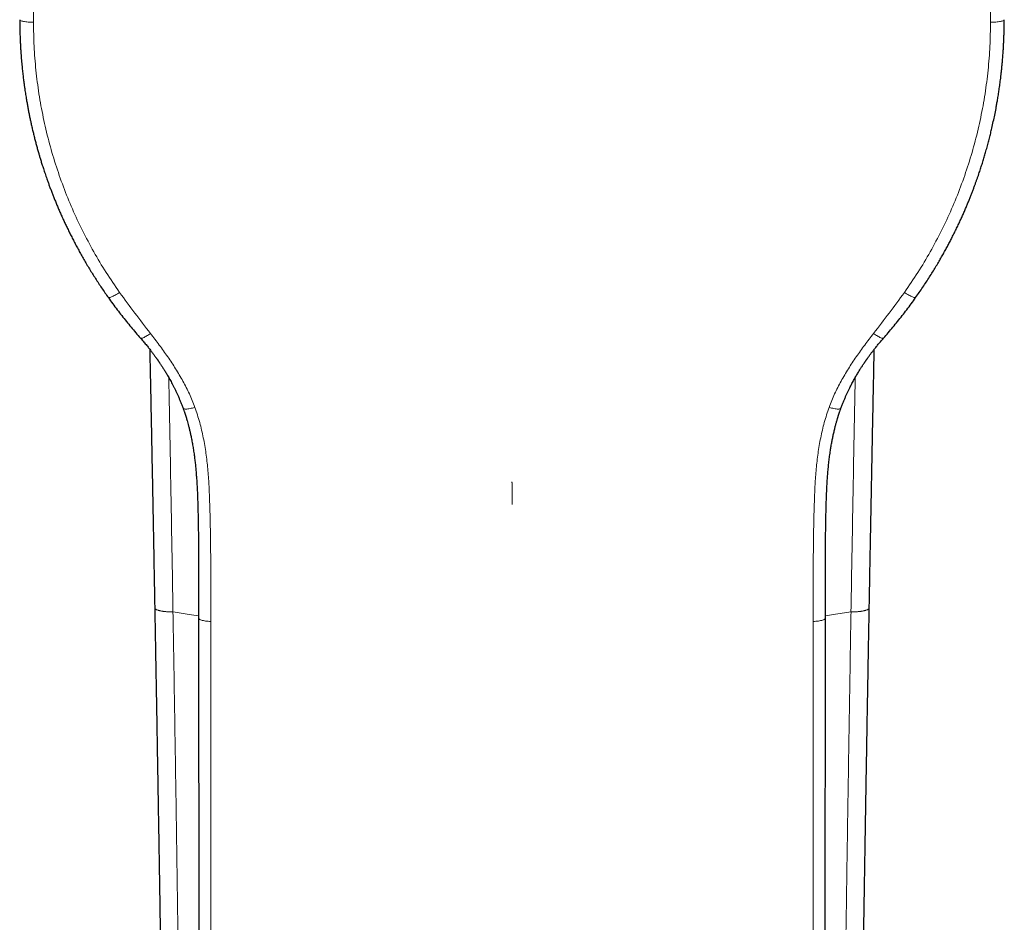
# Model space of a CAD drawing. Header units: millimetres. Extents: x 8 to 541, y 12 to 452.
# Tile 6 of 25: x 260 to 309, y 133 to 178. Entities that reach past the tile are written whole.
import ezdxf

# ---------------------------------------------------------------- set-up
doc = ezdxf.new("R2010")
doc.units = ezdxf.units.MM

msp = doc.modelspace()

# ---------------------------------------------------------------- linework, layer by layer
at = {"color": 7, "linetype": 'Continuous', "lineweight": 30}
for p, q in [((259.506, 178.392), (259.5, 178.403)), ((309.494, 178.392), (309.5, 178.403))]:
    msp.add_line(p, q, dxfattribs=at)
at = {"color": 252, "linetype": 'Continuous', "lineweight": 0}
for points, knots in [([(260.2, 178.272), (260.207, 178.723), (260.222, 179.623), (260.341, 180.966), (260.531, 182.296), (260.797, 183.611), (261.138, 184.91), (261.553, 186.19), (262.041, 187.448), (262.6, 188.678), (263.228, 189.873), (263.922, 191.03), (264.68, 192.146), (265.5, 193.218), (266.38, 194.244), (267.318, 195.22), (268.308, 196.143), (269.347, 197.008), (270.433, 197.814), (271.566, 198.561), (272.743, 199.247), (273.958, 199.867), (275.204, 200.419), (276.474, 200.898), (277.769, 201.307), (279.087, 201.643), (280.425, 201.907), (281.778, 202.095), (283.138, 202.213), (284.047, 202.228), (284.5, 202.235)], [0, 0, 0, 0, 0.035937, 0.071692, 0.107333, 0.142925, 0.178534, 0.214226, 0.250064, 0.285938, 0.321715, 0.357428, 0.393108, 0.428786, 0.464495, 0.500265, 0.53597, 0.571541, 0.60709, 0.642744, 0.67859, 0.714476, 0.750225, 0.785801, 0.821361, 0.856991, 0.892762, 0.928587, 0.964364, 1, 1, 1, 1]), ([(308.8, 178.272), (308.793, 178.723), (308.778, 179.623), (308.659, 180.966), (308.469, 182.296), (308.203, 183.611), (307.862, 184.91), (307.447, 186.19), (306.959, 187.448), (306.4, 188.678), (305.772, 189.873), (305.078, 191.03), (304.32, 192.146), (303.5, 193.218), (302.62, 194.244), (301.682, 195.22), (300.692, 196.143), (299.653, 197.008), (298.567, 197.814), (297.434, 198.561), (296.257, 199.247), (295.042, 199.867), (293.796, 200.419), (292.526, 200.898), (291.231, 201.307), (289.913, 201.643), (288.575, 201.907), (287.222, 202.095), (285.862, 202.213), (284.953, 202.228), (284.5, 202.235)], [0, 0, 0, 0, 0.035937, 0.071692, 0.107333, 0.142925, 0.178534, 0.214226, 0.250064, 0.285938, 0.321715, 0.357428, 0.393108, 0.428786, 0.464495, 0.500265, 0.53597, 0.571541, 0.60709, 0.642744, 0.67859, 0.714476, 0.750225, 0.785801, 0.821361, 0.856991, 0.892762, 0.928587, 0.964364, 1, 1, 1, 1]), ([(260.2, 178.272), (260.155, 178.273), (260.063, 178.276), (259.931, 178.285), (259.806, 178.298), (259.696, 178.315), (259.608, 178.335), (259.545, 178.357), (259.511, 178.376), (259.507, 178.388), (259.506, 178.392)], [0, 0, 0, 0, 0.124975, 0.256235, 0.392082, 0.53039, 0.668782, 0.804866, 0.93647, 1, 1, 1, 1]), ([(264.57, 164.558), (264.339, 164.895), (263.877, 165.567), (263.253, 166.615), (262.681, 167.688), (262.167, 168.789), (261.709, 169.918), (261.309, 171.071), (260.967, 172.245), (260.688, 173.435), (260.469, 174.635), (260.315, 175.844), (260.218, 177.056), (260.206, 177.867), (260.2, 178.272)], [0, 0, 0, 0, 0.08363, 0.166844, 0.249845, 0.332833, 0.416012, 0.499581, 0.583323, 0.666902, 0.750342, 0.833661, 0.916875, 1, 1, 1, 1]), ([(304.43, 164.558), (304.661, 164.895), (305.123, 165.567), (305.747, 166.615), (306.319, 167.688), (306.833, 168.789), (307.291, 169.918), (307.691, 171.071), (308.033, 172.245), (308.312, 173.435), (308.531, 174.635), (308.685, 175.844), (308.782, 177.056), (308.794, 177.867), (308.8, 178.272)], [0, 0, 0, 0, 0.08363, 0.166844, 0.249845, 0.332833, 0.416012, 0.499581, 0.583323, 0.666902, 0.750342, 0.833661, 0.916875, 1, 1, 1, 1]), ([(308.8, 178.272), (308.845, 178.273), (308.937, 178.276), (309.069, 178.285), (309.194, 178.298), (309.304, 178.315), (309.392, 178.335), (309.455, 178.357), (309.489, 178.376), (309.493, 178.388), (309.494, 178.392)], [0, 0, 0, 0, 0.124975, 0.256235, 0.392082, 0.53039, 0.668782, 0.804866, 0.93647, 1, 1, 1, 1]), ([(264.57, 164.558), (264.533, 164.534), (264.456, 164.485), (264.347, 164.421), (264.245, 164.365), (264.156, 164.323), (264.084, 164.296), (264.034, 164.285), (264.008, 164.286), (264.004, 164.294), (264.004, 164.295)], [0, 0, 0, 0, 0.129547, 0.265325, 0.405728, 0.548736, 0.692064, 0.833365, 0.970459, 1, 1, 1, 1]), ([(266.143, 162.474), (265.877, 162.817), (265.343, 163.504), (264.828, 164.206), (264.57, 164.558)], [0, 0, 0, 0, 0.499349, 1, 1, 1, 1]), ([(302.857, 162.474), (303.123, 162.817), (303.657, 163.504), (304.172, 164.206), (304.43, 164.558)], [0, 0, 0, 0, 0.499349, 1, 1, 1, 1]), ([(304.43, 164.558), (304.467, 164.534), (304.544, 164.485), (304.653, 164.421), (304.755, 164.365), (304.844, 164.323), (304.916, 164.296), (304.966, 164.285), (304.992, 164.286), (304.996, 164.294), (304.996, 164.295)], [0, 0, 0, 0, 0.129547, 0.265325, 0.405728, 0.548736, 0.692064, 0.833365, 0.970459, 1, 1, 1, 1]), ([(266.143, 162.474), (266.11, 162.451), (266.041, 162.404), (265.943, 162.344), (265.852, 162.292), (265.772, 162.254), (265.708, 162.23), (265.663, 162.223), (265.64, 162.225), (265.637, 162.233), (265.637, 162.234)], [0, 0, 0, 0, 0.125886, 0.258814, 0.398048, 0.542223, 0.689298, 0.836704, 0.98166, 1, 1, 1, 1]), ([(268.396, 158.723), (268.306, 158.951), (268.128, 159.405), (267.793, 160.055), (267.423, 160.683), (267.018, 161.292), (266.59, 161.888), (266.292, 162.278), (266.143, 162.474)], [0, 0, 0, 0, 0.168245, 0.334702, 0.500511, 0.666423, 0.83286, 1, 1, 1, 1]), ([(300.604, 158.723), (300.694, 158.951), (300.872, 159.405), (301.207, 160.055), (301.577, 160.683), (301.982, 161.292), (302.41, 161.888), (302.708, 162.278), (302.857, 162.474)], [0, 0, 0, 0, 0.168245, 0.334702, 0.500511, 0.666423, 0.83286, 1, 1, 1, 1]), ([(302.857, 162.474), (302.89, 162.451), (302.959, 162.404), (303.057, 162.344), (303.148, 162.292), (303.228, 162.254), (303.292, 162.23), (303.337, 162.223), (303.36, 162.225), (303.363, 162.233), (303.363, 162.234)], [0, 0, 0, 0, 0.125886, 0.258814, 0.398048, 0.542223, 0.689298, 0.836704, 0.98166, 1, 1, 1, 1]), ([(267.072, 160.234), (267.075, 160.085), (267.092, 159.172), (267.124, 157.495), (267.166, 155.203), (267.207, 152.912), (267.247, 150.622), (267.273, 149.097), (267.285, 148.335)], [0, 0, 0, 0, 0.037252, 0.229783, 0.422334, 0.614884, 0.807442, 1, 1, 1, 1]), ([(301.714, 148.335), (301.727, 149.097), (301.753, 150.622), (301.793, 152.911), (301.834, 155.202), (301.876, 157.494), (301.907, 159.172), (301.925, 160.085), (301.928, 160.234)], [0, 0, 0, 0, 0.1925209, 0.3850419, 0.5775704, 0.7700989, 0.962648, 1, 1, 1, 1]), ([(268.396, 158.723), (268.354, 158.711), (268.268, 158.687), (268.146, 158.66), (268.033, 158.642), (267.936, 158.634), (267.862, 158.639), (267.814, 158.654), (267.791, 158.678), (267.795, 158.701), (267.798, 158.713)], [0, 0, 0, 0, 0.118455, 0.242954, 0.37168, 0.502413, 0.632755, 0.760392, 0.883321, 1, 1, 1, 1]), ([(269.2, 147.852), (269.201, 148.535), (269.204, 149.903), (269.198, 151.952), (269.166, 153.584), (269.113, 154.798), (269.055, 155.597), (268.966, 156.391), (268.833, 157.178), (268.653, 157.96), (268.482, 158.468), (268.396, 158.723)], [0, 0, 0, 0, 0.186824, 0.373632, 0.560589, 0.634011, 0.707282, 0.780372, 0.853356, 0.926442, 1, 1, 1, 1]), ([(299.8, 147.852), (299.799, 148.535), (299.796, 149.903), (299.802, 151.952), (299.834, 153.584), (299.887, 154.798), (299.945, 155.597), (300.034, 156.391), (300.167, 157.178), (300.347, 157.96), (300.518, 158.468), (300.604, 158.723)], [0, 0, 0, 0, 0.1868242, 0.3736319, 0.5605886, 0.6340113, 0.7072817, 0.7803719, 0.8533561, 0.9264421, 1, 1, 1, 1]), ([(300.604, 158.723), (300.646, 158.711), (300.732, 158.687), (300.854, 158.66), (300.967, 158.642), (301.064, 158.634), (301.138, 158.639), (301.186, 158.654), (301.209, 158.678), (301.205, 158.701), (301.202, 158.713)], [0, 0, 0, 0, 0.118455, 0.242954, 0.37168, 0.502413, 0.632755, 0.760392, 0.883321, 1, 1, 1, 1]), ([(284.5, 154.939), (284.5, 154.924), (284.5, 154.892), (284.5, 154.791), (284.5, 154.661), (284.5, 154.505), (284.5, 154.332), (284.5, 154.15), (284.5, 153.965), (284.5, 153.844), (284.5, 153.785)], [0, 0, 0, 0, 0.116931, 0.239875, 0.368345, 0.499979, 0.631618, 0.7601, 0.883061, 1, 1, 1, 1]), ([(266.358, 148.545), (266.358, 148.541), (266.358, 148.531), (266.366, 148.515), (266.379, 148.498), (266.398, 148.482), (266.422, 148.466), (266.452, 148.451), (266.487, 148.436), (266.527, 148.422), (266.571, 148.409), (266.62, 148.396), (266.673, 148.385), (266.731, 148.375), (266.791, 148.366), (266.855, 148.357), (266.922, 148.351), (266.991, 148.345), (267.063, 148.34), (267.136, 148.337), (267.21, 148.335), (267.26, 148.335), (267.285, 148.335)], [0, 0, 0, 0, 0.039506, 0.090058, 0.14061, 0.191163, 0.241715, 0.292267, 0.34282, 0.393372, 0.443924, 0.494477, 0.545029, 0.595581, 0.646134, 0.696686, 0.747238, 0.797791, 0.848343, 0.898895, 0.949448, 1, 1, 1, 1]), ([(301.715, 148.335), (301.74, 148.335), (301.79, 148.335), (301.864, 148.337), (301.937, 148.34), (302.009, 148.345), (302.078, 148.351), (302.145, 148.357), (302.209, 148.366), (302.269, 148.375), (302.327, 148.385), (302.38, 148.396), (302.429, 148.409), (302.473, 148.422), (302.513, 148.436), (302.548, 148.451), (302.578, 148.466), (302.602, 148.482), (302.621, 148.498), (302.634, 148.515), (302.642, 148.531), (302.642, 148.541), (302.642, 148.545)], [0, 0, 0, 0, 0.050556, 0.101113, 0.151669, 0.202225, 0.252782, 0.303338, 0.353894, 0.404451, 0.455007, 0.505563, 0.556119, 0.606676, 0.657232, 0.707788, 0.758345, 0.808901, 0.859457, 0.910014, 0.96057, 1, 1, 1, 1]), ([(267.285, 148.335), (267.285, 148.335), (267.296, 147.696), (267.317, 146.42), (267.348, 144.506), (267.379, 142.595), (267.408, 140.686), (267.438, 138.778), (267.466, 136.873), (267.494, 134.969), (267.521, 133.067), (267.548, 131.167), (267.574, 129.271), (267.599, 127.379), (267.624, 125.49), (267.649, 123.603), (267.673, 121.719), (267.697, 119.837), (267.72, 117.957), (267.743, 116.079), (267.766, 114.204), (267.789, 112.331), (267.81, 110.554), (267.83, 108.871), (267.848, 107.284), (267.867, 105.698), (267.885, 104.115), (267.904, 102.533), (267.922, 100.953), (267.941, 99.376), (267.959, 97.8), (267.978, 96.225), (267.997, 94.652), (268.016, 93.081), (268.029, 92.036), (268.035, 91.513)], [0, 0, 0, 0, 0.000001, 0.033128, 0.066255, 0.099383, 0.132511, 0.165638, 0.19878, 0.231922, 0.265064, 0.298207, 0.331348, 0.364417, 0.397486, 0.430555, 0.463624, 0.496693, 0.529776, 0.56286, 0.595944, 0.629028, 0.662112, 0.690261, 0.718411, 0.74656, 0.77471, 0.802863, 0.831016, 0.859162, 0.887308, 0.915481, 0.943654, 0.971827, 1, 1, 1, 1]), ([(268.585, 148.14), (268.427, 148.162), (267.994, 148.225), (267.561, 148.292), (267.285, 148.335)], [0, 0, 0, 0, 0.363655, 1, 1, 1, 1]), ([(269.2, 147.852), (269.156, 147.855), (269.066, 147.86), (268.939, 147.875), (268.822, 147.895), (268.723, 147.919), (268.648, 147.947), (268.602, 147.978), (268.583, 148.001), (268.587, 148.013), (268.587, 148.016)], [0, 0, 0, 0, 0.129728, 0.266186, 0.407361, 0.550784, 0.693781, 0.833773, 0.968529, 1, 1, 1, 1]), ([(299.8, 147.852), (299.844, 147.855), (299.934, 147.86), (300.061, 147.875), (300.178, 147.895), (300.277, 147.919), (300.352, 147.947), (300.398, 147.978), (300.417, 148.001), (300.413, 148.013), (300.413, 148.016)], [0, 0, 0, 0, 0.129728, 0.266186, 0.407361, 0.550784, 0.693781, 0.833773, 0.968529, 1, 1, 1, 1]), ([(301.714, 148.335), (301.417, 148.289), (300.984, 148.221), (300.551, 148.159), (300.415, 148.14)], [0, 0, 0, 0, 0.68715, 1, 1, 1, 1]), ([(300.961, 91.514), (300.968, 92.128), (300.981, 93.358), (301.002, 95.207), (301.022, 97.058), (301.042, 98.911), (301.063, 100.768), (301.084, 102.628), (301.105, 104.49), (301.127, 106.356), (301.149, 108.223), (301.171, 110.092), (301.193, 111.963), (301.216, 113.834), (301.24, 115.708), (301.263, 117.585), (301.287, 119.464), (301.312, 121.346), (301.337, 123.23), (301.362, 125.117), (301.388, 127.006), (301.413, 128.803), (301.437, 130.508), (301.461, 132.12), (301.484, 133.735), (301.508, 135.35), (301.533, 136.968), (301.558, 138.586), (301.583, 140.207), (301.608, 141.829), (301.634, 143.453), (301.661, 145.078), (301.687, 146.706), (301.705, 147.792), (301.715, 148.335), (301.715, 148.335)], [0, 0, 0, 0, 0.033126, 0.066252, 0.099378, 0.132504, 0.16563, 0.19877, 0.231911, 0.265051, 0.298192, 0.331332, 0.364402, 0.397472, 0.430542, 0.463613, 0.496682, 0.529767, 0.562852, 0.595937, 0.629021, 0.662106, 0.690256, 0.718406, 0.746556, 0.774706, 0.802859, 0.831013, 0.859159, 0.887305, 0.915479, 0.943652, 0.971826, 0.999999, 1, 1, 1, 1]), ([(269.2, 117.728), (269.2, 119.388), (269.2, 122.71), (269.2, 127.71), (269.2, 132.723), (269.2, 137.751), (269.2, 142.794), (269.2, 146.166), (269.2, 147.852)], [0, 0, 0, 0, 0.1667, 0.33336, 0.499999, 0.666638, 0.833298, 1, 1, 1, 1]), ([(299.8, 117.728), (299.8, 119.388), (299.8, 122.71), (299.8, 127.71), (299.8, 132.723), (299.8, 137.751), (299.8, 142.794), (299.8, 146.166), (299.8, 147.852)], [0, 0, 0, 0, 0.1667, 0.33336, 0.499999, 0.666638, 0.833298, 1, 1, 1, 1])]:
    msp.add_open_spline(points, degree=3, knots=knots, dxfattribs=at)
at = {"color": 7, "linetype": 'Continuous', "lineweight": 30}
for points, knots in [([(259.503, 178.392), (259.503, 178.316), (259.503, 178.166), (259.507, 177.946), (259.512, 177.732), (259.518, 177.524), (259.526, 177.324), (259.535, 177.132), (259.546, 176.947), (259.557, 176.769), (259.569, 176.596), (259.582, 176.428), (259.596, 176.266), (259.61, 176.11), (259.625, 175.961), (259.64, 175.819), (259.655, 175.683), (259.669, 175.554), (259.684, 175.431), (259.699, 175.315), (259.713, 175.206), (259.727, 175.103), (259.74, 175.004), (259.754, 174.906), (259.777, 174.753), (259.809, 174.543), (259.85, 174.299), (259.889, 174.076), (259.926, 173.875), (259.965, 173.675), (260.005, 173.475), (260.047, 173.276), (260.092, 173.07), (260.141, 172.857), (260.193, 172.64), (260.245, 172.43), (260.298, 172.222), (260.353, 172.017), (260.409, 171.814), (260.454, 171.656), (260.489, 171.537), (260.513, 171.454), (260.54, 171.365), (260.568, 171.271), (260.599, 171.171), (260.632, 171.066), (260.668, 170.955), (260.705, 170.838), (260.745, 170.716), (260.788, 170.589), (260.833, 170.457), (260.884, 170.31), (260.941, 170.149), (261.005, 169.973), (261.074, 169.79), (261.144, 169.605), (261.218, 169.418), (261.293, 169.23), (261.373, 169.036), (261.456, 168.837), (261.545, 168.632), (261.638, 168.421), (261.734, 168.211), (261.831, 168.003), (261.93, 167.796), (262.033, 167.584), (262.141, 167.369), (262.254, 167.149), (262.373, 166.925), (262.496, 166.697), (262.625, 166.465), (262.759, 166.229), (262.899, 165.99), (263.045, 165.747), (263.194, 165.505), (263.347, 165.265), (263.502, 165.026), (263.662, 164.784), (263.829, 164.54), (263.944, 164.377), (264.002, 164.294)], [0, 0, 0, 0, 0.015121, 0.029808, 0.044062, 0.057882, 0.071268, 0.083993, 0.0963, 0.108187, 0.119656, 0.130928, 0.141763, 0.152162, 0.162124, 0.171649, 0.180738, 0.18939, 0.197605, 0.205383, 0.212723, 0.219626, 0.226177, 0.232696, 0.239216, 0.257146, 0.275075, 0.288659, 0.302242, 0.315826, 0.329411, 0.342988, 0.356334, 0.37164, 0.386489, 0.400881, 0.414814, 0.429345, 0.443342, 0.456803, 0.462175, 0.467943, 0.474107, 0.480668, 0.487625, 0.49498, 0.502731, 0.510875, 0.519408, 0.528331, 0.537644, 0.547344, 0.559275, 0.571743, 0.58475, 0.598293, 0.611308, 0.624782, 0.638717, 0.653111, 0.667966, 0.683282, 0.69906, 0.713929, 0.729189, 0.744839, 0.760881, 0.777318, 0.794149, 0.811379, 0.829008, 0.847039, 0.865475, 0.884318, 0.903573, 0.922108, 0.941014, 0.960295, 0.979956, 1, 1, 1, 1]), ([(304.998, 164.294), (305.06, 164.383), (305.184, 164.559), (305.363, 164.822), (305.535, 165.082), (305.7, 165.338), (305.858, 165.59), (306.01, 165.838), (306.151, 166.075), (306.282, 166.302), (306.405, 166.518), (306.522, 166.731), (306.635, 166.939), (306.743, 167.144), (306.853, 167.358), (306.965, 167.581), (307.078, 167.811), (307.185, 168.036), (307.286, 168.254), (307.381, 168.465), (307.471, 168.669), (307.556, 168.865), (307.635, 169.055), (307.711, 169.24), (307.783, 169.419), (307.851, 169.593), (307.915, 169.76), (307.975, 169.92), (308.031, 170.073), (308.083, 170.219), (308.133, 170.36), (308.182, 170.5), (308.241, 170.675), (308.31, 170.883), (308.387, 171.126), (308.46, 171.364), (308.533, 171.612), (308.606, 171.867), (308.677, 172.129), (308.745, 172.387), (308.808, 172.642), (308.874, 172.922), (308.943, 173.229), (309.013, 173.562), (309.063, 173.815), (309.095, 173.987), (309.111, 174.079), (309.129, 174.176), (309.147, 174.282), (309.166, 174.397), (309.187, 174.523), (309.207, 174.652), (309.228, 174.783), (309.247, 174.917), (309.267, 175.057), (309.287, 175.205), (309.307, 175.359), (309.327, 175.525), (309.348, 175.703), (309.368, 175.895), (309.388, 176.094), (309.407, 176.302), (309.425, 176.517), (309.441, 176.741), (309.455, 176.967), (309.468, 177.193), (309.478, 177.419), (309.486, 177.653), (309.492, 177.893), (309.496, 178.14), (309.497, 178.307), (309.497, 178.392)], [0, 0, 0, 0, 0.021621, 0.04277, 0.063452, 0.083671, 0.103432, 0.122739, 0.141596, 0.158488, 0.175007, 0.191155, 0.206933, 0.222344, 0.237389, 0.254961, 0.27201, 0.288537, 0.304545, 0.320033, 0.33474, 0.348948, 0.362658, 0.375868, 0.388807, 0.401228, 0.413133, 0.424519, 0.435387, 0.445559, 0.455479, 0.465314, 0.475063, 0.49226, 0.50918, 0.525802, 0.542122, 0.56063, 0.578737, 0.596442, 0.613817, 0.631155, 0.653855, 0.67655, 0.699241, 0.705305, 0.711402, 0.717908, 0.724928, 0.732834, 0.741303, 0.750335, 0.758876, 0.767866, 0.777304, 0.787191, 0.797525, 0.808309, 0.820583, 0.83339, 0.84673, 0.860603, 0.875008, 0.889945, 0.905414, 0.920062, 0.935156, 0.950697, 0.966685, 0.983119, 1, 1, 1, 1]), ([(264.002, 164.294), (264.077, 164.19), (264.225, 163.983), (264.453, 163.678), (264.684, 163.378), (264.917, 163.084), (265.154, 162.795), (265.393, 162.511), (265.555, 162.326), (265.636, 162.233)], [0, 0, 0, 0, 0.145964, 0.290866, 0.434725, 0.577555, 0.719372, 0.860184, 1, 1, 1, 1]), ([(303.364, 162.233), (303.445, 162.326), (303.607, 162.511), (303.846, 162.795), (304.083, 163.084), (304.316, 163.378), (304.547, 163.678), (304.775, 163.983), (304.923, 164.19), (304.998, 164.294)], [0, 0, 0, 0, 0.139816, 0.280628, 0.422445, 0.565275, 0.709134, 0.854036, 1, 1, 1, 1]), ([(265.636, 162.233), (265.665, 162.2), (265.721, 162.136), (265.802, 162.041), (265.878, 161.951), (265.949, 161.865), (266.015, 161.783), (266.076, 161.707), (266.133, 161.635), (266.187, 161.564), (266.239, 161.497), (266.287, 161.432), (266.331, 161.374), (266.369, 161.322), (266.402, 161.276), (266.43, 161.237), (266.452, 161.206), (266.469, 161.181), (266.482, 161.163), (266.491, 161.151), (266.497, 161.142), (266.501, 161.136), (266.505, 161.13), (266.511, 161.121), (266.52, 161.109), (266.532, 161.092), (266.546, 161.071), (266.564, 161.045), (266.585, 161.015), (266.61, 160.978), (266.639, 160.935), (266.672, 160.885), (266.709, 160.829), (266.749, 160.767), (266.793, 160.699), (266.838, 160.627), (266.885, 160.551), (266.934, 160.47), (266.985, 160.384), (267.039, 160.293), (267.095, 160.194), (267.155, 160.086), (267.217, 159.971), (267.281, 159.849), (267.346, 159.72), (267.413, 159.585), (267.478, 159.445), (267.543, 159.302), (267.607, 159.156), (267.671, 159.003), (267.735, 158.844), (267.775, 158.735), (267.796, 158.68)], [0, 0, 0, 0, 0.031324, 0.061013, 0.089089, 0.115569, 0.140469, 0.163804, 0.185586, 0.205828, 0.227087, 0.24636, 0.263657, 0.278988, 0.29236, 0.303782, 0.313256, 0.319954, 0.325167, 0.328898, 0.331147, 0.332528, 0.334195, 0.336513, 0.340088, 0.344964, 0.351138, 0.35861, 0.367377, 0.377438, 0.390238, 0.404653, 0.42068, 0.438314, 0.457551, 0.478386, 0.499492, 0.522011, 0.545941, 0.571278, 0.59802, 0.627915, 0.659384, 0.692426, 0.727037, 0.763217, 0.800964, 0.83799, 0.876407, 0.916215, 0.957413, 1, 1, 1, 1]), ([(301.204, 158.68), (301.225, 158.736), (301.266, 158.845), (301.33, 159.006), (301.394, 159.16), (301.459, 159.307), (301.523, 159.449), (301.586, 159.581), (301.646, 159.705), (301.705, 159.821), (301.762, 159.932), (301.819, 160.037), (301.874, 160.139), (301.93, 160.237), (301.984, 160.332), (302.036, 160.42), (302.086, 160.504), (302.134, 160.581), (302.178, 160.652), (302.218, 160.716), (302.255, 160.774), (302.29, 160.827), (302.322, 160.875), (302.352, 160.921), (302.38, 160.962), (302.405, 161), (302.427, 161.032), (302.445, 161.058), (302.459, 161.078), (302.469, 161.094), (302.477, 161.104), (302.482, 161.112), (302.487, 161.119), (302.494, 161.129), (302.505, 161.145), (302.52, 161.166), (302.539, 161.193), (302.562, 161.226), (302.589, 161.263), (302.62, 161.307), (302.656, 161.355), (302.696, 161.409), (302.74, 161.469), (302.787, 161.531), (302.837, 161.596), (302.889, 161.662), (302.945, 161.733), (303.005, 161.808), (303.069, 161.886), (303.136, 161.968), (303.208, 162.053), (303.285, 162.142), (303.337, 162.203), (303.364, 162.233)], [0, 0, 0, 0, 0.043014, 0.084591, 0.124729, 0.163428, 0.200687, 0.236505, 0.268956, 0.300123, 0.330006, 0.358604, 0.385915, 0.413472, 0.439576, 0.464224, 0.487414, 0.509141, 0.529403, 0.547161, 0.56361, 0.578746, 0.592567, 0.60507, 0.617673, 0.628567, 0.637747, 0.645244, 0.651315, 0.655326, 0.658383, 0.660485, 0.661928, 0.664879, 0.66945, 0.675645, 0.683464, 0.692912, 0.70399, 0.716705, 0.731062, 0.747065, 0.764724, 0.784045, 0.802778, 0.822862, 0.844305, 0.867119, 0.891314, 0.916433, 0.942911, 0.970761, 1, 1, 1, 1]), ([(266.103, 161.672), (266.108, 161.462), (266.121, 160.834), (266.142, 159.791), (266.167, 158.546), (266.191, 157.311), (266.215, 156.087), (266.239, 154.874), (266.262, 153.672), (266.284, 152.48), (266.307, 151.3), (266.328, 150.129), (266.345, 149.212), (266.355, 148.686), (266.357, 148.545)], [0, 0, 0, 0, 0.047927, 0.143335, 0.238013, 0.331984, 0.425304, 0.517703, 0.609283, 0.70007, 0.790088, 0.87936, 0.967906, 1, 1, 1, 1]), ([(302.643, 148.545), (302.649, 148.874), (302.662, 149.585), (302.682, 150.681), (302.704, 151.838), (302.726, 153.003), (302.748, 154.179), (302.771, 155.365), (302.794, 156.562), (302.818, 157.769), (302.842, 158.987), (302.867, 160.216), (302.885, 161.112), (302.895, 161.599), (302.897, 161.672)], [0, 0, 0, 0, 0.075255, 0.162755, 0.250939, 0.339824, 0.42943, 0.519778, 0.610891, 0.702791, 0.795516, 0.889045, 0.983258, 1, 1, 1, 1]), ([(267.796, 158.68), (267.804, 158.657), (267.82, 158.613), (267.843, 158.55), (267.862, 158.495), (267.878, 158.446), (267.892, 158.405), (267.903, 158.372), (267.911, 158.348), (267.917, 158.331), (267.921, 158.317), (267.925, 158.306), (267.928, 158.294), (267.933, 158.281), (267.938, 158.264), (267.944, 158.245), (267.951, 158.223), (267.959, 158.197), (267.968, 158.165), (267.979, 158.129), (267.99, 158.092), (268.011, 158.021), (268.041, 157.915), (268.081, 157.765), (268.122, 157.603), (268.162, 157.428), (268.206, 157.228), (268.25, 157.003), (268.295, 156.753), (268.335, 156.497), (268.37, 156.246), (268.4, 156), (268.427, 155.759), (268.45, 155.515), (268.47, 155.27), (268.488, 155.026), (268.503, 154.783), (268.516, 154.542), (268.527, 154.287), (268.538, 154.019), (268.546, 153.738), (268.553, 153.461), (268.559, 153.186), (268.563, 152.962), (268.566, 152.787), (268.568, 152.657), (268.57, 152.521), (268.572, 152.379), (268.574, 152.231), (268.575, 152.079), (268.577, 151.921), (268.579, 151.758), (268.58, 151.587), (268.581, 151.409), (268.582, 151.225), (268.583, 151.034), (268.584, 150.837), (268.585, 150.635), (268.585, 150.428), (268.585, 150.216), (268.586, 149.999), (268.586, 149.761), (268.586, 149.502), (268.586, 149.22), (268.586, 148.931), (268.585, 148.633), (268.585, 148.327), (268.585, 148.12), (268.585, 148.016)], [0, 0, 0, 0, 0.006858, 0.013024, 0.018497, 0.023276, 0.027362, 0.030753, 0.032841, 0.034538, 0.035843, 0.036758, 0.037901, 0.039207, 0.040791, 0.042654, 0.044795, 0.047216, 0.050427, 0.054006, 0.057687, 0.061385, 0.074739, 0.088322, 0.104796, 0.121604, 0.138736, 0.162048, 0.185771, 0.209912, 0.234476, 0.256771, 0.279409, 0.302391, 0.32542, 0.348286, 0.370981, 0.3935, 0.415837, 0.442312, 0.468504, 0.494403, 0.519987, 0.545277, 0.556803, 0.568895, 0.581555, 0.594783, 0.608579, 0.622681, 0.637333, 0.652532, 0.668281, 0.684878, 0.702045, 0.719778, 0.738079, 0.756946, 0.776026, 0.795651, 0.815818, 0.836527, 0.861883, 0.888001, 0.914876, 0.942505, 0.970881, 1, 1, 1, 1]), ([(300.415, 148.016), (300.415, 148.111), (300.415, 148.299), (300.415, 148.577), (300.415, 148.849), (300.414, 149.114), (300.414, 149.373), (300.414, 149.62), (300.414, 149.856), (300.414, 150.081), (300.415, 150.3), (300.415, 150.513), (300.416, 150.719), (300.416, 150.92), (300.417, 151.115), (300.418, 151.303), (300.419, 151.485), (300.421, 151.66), (300.422, 151.828), (300.424, 151.989), (300.425, 152.144), (300.427, 152.294), (300.429, 152.439), (300.431, 152.579), (300.433, 152.712), (300.435, 152.84), (300.438, 153.001), (300.442, 153.199), (300.447, 153.452), (300.453, 153.722), (300.462, 154.011), (300.473, 154.3), (300.486, 154.588), (300.502, 154.876), (300.522, 155.167), (300.545, 155.458), (300.572, 155.749), (300.604, 156.036), (300.639, 156.318), (300.677, 156.575), (300.715, 156.81), (300.754, 157.022), (300.795, 157.231), (300.839, 157.435), (300.884, 157.624), (300.927, 157.797), (300.97, 157.956), (301.005, 158.075), (301.029, 158.155), (301.041, 158.196), (301.052, 158.23), (301.061, 158.259), (301.067, 158.279), (301.071, 158.29), (301.072, 158.296), (301.074, 158.301), (301.076, 158.308), (301.079, 158.317), (301.083, 158.331), (301.089, 158.348), (301.097, 158.372), (301.108, 158.405), (301.122, 158.446), (301.138, 158.495), (301.157, 158.55), (301.18, 158.613), (301.196, 158.657), (301.204, 158.68)], [0, 0, 0, 0, 0.026445, 0.05228, 0.0775, 0.102101, 0.12608, 0.149435, 0.17088, 0.191765, 0.212088, 0.231847, 0.251043, 0.269672, 0.287735, 0.30523, 0.322158, 0.338517, 0.354031, 0.368997, 0.383413, 0.397282, 0.410839, 0.423828, 0.43625, 0.448104, 0.459395, 0.481259, 0.503366, 0.52999, 0.556927, 0.584163, 0.610815, 0.637725, 0.664882, 0.692275, 0.719706, 0.746674, 0.773152, 0.799147, 0.819598, 0.839748, 0.8596, 0.879145, 0.898272, 0.91388, 0.92919, 0.944207, 0.948627, 0.952598, 0.956, 0.958832, 0.961096, 0.961687, 0.962222, 0.962702, 0.963242, 0.964157, 0.965462, 0.967159, 0.969247, 0.972638, 0.976724, 0.981503, 0.986976, 0.993142, 1, 1, 1, 1]), ([(266.357, 148.545), (266.358, 148.49), (266.364, 148.147), (266.376, 147.523), (266.391, 146.661), (266.407, 145.777), (266.423, 144.865), (266.439, 143.938), (266.456, 143.012), (266.472, 142.086), (266.487, 141.161), (266.503, 140.236), (266.519, 139.312), (266.534, 138.388), (266.55, 137.465), (266.565, 136.542), (266.58, 135.619), (266.595, 134.698), (266.61, 133.776), (266.625, 132.856), (266.64, 131.935), (266.654, 131.016), (266.669, 130.097), (266.683, 129.178), (266.698, 128.26), (266.712, 127.343), (266.726, 126.426), (266.74, 125.51), (266.754, 124.594), (266.768, 123.679), (266.782, 122.765), (266.796, 121.851), (266.809, 120.938), (266.823, 120.025), (266.837, 119.113), (266.85, 118.202), (266.864, 117.291), (266.877, 116.381), (266.89, 115.471), (266.904, 114.562), (266.917, 113.654), (266.93, 112.746), (266.943, 111.839), (266.953, 111.176), (266.958, 110.815), (266.959, 110.756)], [0, 0, 0, 0, 0.004354, 0.026961, 0.048975, 0.072104, 0.096418, 0.12073, 0.145041, 0.169335, 0.193641, 0.217946, 0.242252, 0.266558, 0.290863, 0.315168, 0.339472, 0.363776, 0.38808, 0.412382, 0.436684, 0.460985, 0.485284, 0.509583, 0.53388, 0.558176, 0.582471, 0.606763, 0.631055, 0.655344, 0.679632, 0.703917, 0.728201, 0.752482, 0.776761, 0.801047, 0.825332, 0.849614, 0.873895, 0.898173, 0.922448, 0.946721, 0.970992, 0.995259, 1, 1, 1, 1]), ([(302.063, 112.258), (302.067, 112.563), (302.076, 113.173), (302.089, 114.089), (302.103, 115.005), (302.116, 115.921), (302.13, 116.837), (302.143, 117.753), (302.157, 118.67), (302.17, 119.586), (302.184, 120.503), (302.198, 121.42), (302.211, 122.337), (302.225, 123.254), (302.239, 124.171), (302.253, 125.089), (302.267, 126.007), (302.281, 126.924), (302.296, 127.842), (302.31, 128.761), (302.324, 129.679), (302.339, 130.597), (302.353, 131.516), (302.368, 132.434), (302.383, 133.353), (302.398, 134.272), (302.413, 135.191), (302.428, 136.11), (302.443, 137.029), (302.458, 137.948), (302.474, 138.867), (302.489, 139.786), (302.505, 140.705), (302.52, 141.625), (302.536, 142.544), (302.552, 143.463), (302.568, 144.382), (302.585, 145.302), (302.6, 146.19), (302.616, 147.065), (302.63, 147.84), (302.639, 148.34), (302.643, 148.545)], [0, 0, 0, 0, 0.02552, 0.051028, 0.076524, 0.102008, 0.127479, 0.152939, 0.178385, 0.20382, 0.229241, 0.254653, 0.280054, 0.305445, 0.330826, 0.356196, 0.381555, 0.406904, 0.432242, 0.457569, 0.482885, 0.50819, 0.533483, 0.558766, 0.584037, 0.609297, 0.634545, 0.659781, 0.685006, 0.71022, 0.735421, 0.760611, 0.785788, 0.810954, 0.836107, 0.861248, 0.886378, 0.911484, 0.936581, 0.959145, 0.983163, 1, 1, 1, 1]), ([(268.585, 148.016), (268.585, 147.905), (268.585, 147.685), (268.585, 147.359), (268.585, 147.039), (268.585, 146.727), (268.585, 146.422), (268.585, 146.123), (268.585, 145.832), (268.586, 145.543), (268.586, 145.257), (268.586, 144.974), (268.586, 144.698), (268.586, 144.43), (268.586, 144.17), (268.586, 143.917), (268.586, 143.672), (268.586, 143.434), (268.586, 143.204), (268.587, 142.982), (268.587, 142.767), (268.587, 142.563), (268.587, 142.371), (268.587, 142.189), (268.587, 142.014), (268.587, 141.845), (268.587, 141.688), (268.587, 141.542), (268.587, 141.407), (268.587, 141.275), (268.588, 141.147), (268.588, 141.019), (268.588, 140.891), (268.588, 140.687), (268.588, 140.406), (268.588, 139.955), (268.589, 139.405), (268.589, 138.775), (268.589, 138.16), (268.59, 137.559), (268.59, 136.956), (268.591, 136.352), (268.591, 135.555), (268.592, 134.564), (268.593, 133.417), (268.593, 132.307), (268.594, 131.48), (268.594, 130.898), (268.595, 130.561), (268.595, 130.225), (268.595, 129.89), (268.595, 129.529), (268.596, 129.144), (268.596, 128.736), (268.596, 128.336), (268.597, 127.944), (268.597, 127.56), (268.597, 127.183), (268.598, 126.897), (268.598, 126.698), (268.598, 126.582), (268.598, 126.463), (268.598, 126.338), (268.598, 126.207), (268.598, 126.07), (268.599, 125.922), (268.599, 125.762), (268.599, 125.591), (268.599, 125.412), (268.599, 125.227), (268.599, 125.034), (268.6, 124.834), (268.6, 124.626), (268.6, 124.412), (268.6, 124.19), (268.601, 123.963), (268.601, 123.729), (268.601, 123.491), (268.601, 123.245), (268.602, 122.991), (268.602, 122.728), (268.602, 122.456), (268.603, 122.178), (268.603, 121.892), (268.604, 121.601), (268.604, 121.304), (268.604, 121.002), (268.604, 120.694), (268.604, 120.376), (268.604, 120.049), (268.604, 119.713), (268.604, 119.37), (268.604, 119.019), (268.605, 118.661), (268.607, 118.296), (268.609, 118.05), (268.61, 117.926)], [0, 0, 0, 0, 0.010988, 0.021749, 0.032282, 0.042588, 0.052666, 0.062516, 0.072139, 0.081534, 0.091133, 0.100483, 0.109582, 0.118432, 0.127033, 0.135384, 0.143485, 0.151338, 0.15894, 0.166293, 0.173397, 0.180251, 0.186485, 0.192498, 0.198288, 0.203857, 0.209205, 0.213874, 0.21836, 0.222662, 0.226888, 0.231123, 0.235367, 0.23962, 0.251367, 0.263185, 0.284466, 0.305975, 0.325727, 0.345667, 0.365684, 0.3857, 0.405717, 0.445036, 0.484358, 0.52003, 0.555701, 0.566911, 0.578122, 0.589332, 0.600513, 0.611546, 0.625389, 0.638973, 0.652299, 0.665367, 0.678177, 0.690728, 0.703022, 0.706824, 0.710626, 0.714596, 0.718766, 0.723135, 0.727704, 0.732471, 0.737946, 0.743662, 0.749619, 0.755817, 0.762256, 0.768937, 0.775858, 0.783019, 0.790422, 0.798066, 0.805808, 0.813782, 0.821989, 0.830428, 0.83926, 0.848333, 0.857646, 0.867202, 0.876998, 0.886855, 0.896944, 0.907267, 0.917821, 0.928831, 0.940084, 0.951579, 0.963318, 0.9753, 0.987527, 1, 1, 1, 1]), ([(300.39, 117.926), (300.391, 118.035), (300.393, 118.252), (300.394, 118.573), (300.395, 118.888), (300.396, 119.196), (300.396, 119.497), (300.396, 119.791), (300.396, 120.079), (300.396, 120.364), (300.396, 120.646), (300.396, 120.925), (300.396, 121.198), (300.396, 121.462), (300.397, 121.719), (300.397, 121.969), (300.397, 122.212), (300.398, 122.447), (300.398, 122.674), (300.398, 122.894), (300.398, 123.107), (300.399, 123.308), (300.399, 123.499), (300.399, 123.679), (300.399, 123.852), (300.399, 124.019), (300.4, 124.175), (300.4, 124.32), (300.4, 124.454), (300.4, 124.584), (300.4, 124.711), (300.4, 124.838), (300.401, 124.965), (300.401, 125.168), (300.401, 125.446), (300.401, 125.894), (300.402, 126.439), (300.403, 127.065), (300.403, 127.677), (300.404, 128.274), (300.404, 128.874), (300.405, 129.475), (300.405, 130.27), (300.406, 131.258), (300.407, 132.404), (300.407, 133.514), (300.408, 134.342), (300.408, 134.925), (300.409, 135.263), (300.409, 135.601), (300.409, 135.936), (300.409, 136.299), (300.41, 136.685), (300.41, 137.095), (300.41, 137.497), (300.41, 137.891), (300.411, 138.278), (300.411, 138.657), (300.411, 138.945), (300.411, 139.145), (300.411, 139.262), (300.411, 139.382), (300.412, 139.508), (300.412, 139.639), (300.412, 139.777), (300.412, 139.926), (300.412, 140.087), (300.412, 140.26), (300.412, 140.44), (300.412, 140.627), (300.412, 140.821), (300.412, 141.023), (300.413, 141.232), (300.413, 141.449), (300.413, 141.672), (300.413, 141.902), (300.413, 142.138), (300.413, 142.379), (300.413, 142.627), (300.413, 142.884), (300.414, 143.149), (300.414, 143.424), (300.414, 143.706), (300.414, 143.995), (300.414, 144.29), (300.414, 144.59), (300.414, 144.895), (300.414, 145.208), (300.414, 145.53), (300.415, 145.861), (300.415, 146.202), (300.415, 146.551), (300.415, 146.906), (300.415, 147.27), (300.415, 147.64), (300.415, 147.89), (300.415, 148.016)], [0, 0, 0, 0, 0.010993, 0.021756, 0.03229, 0.042595, 0.052672, 0.062521, 0.072142, 0.081537, 0.091134, 0.100483, 0.109582, 0.118432, 0.127032, 0.135383, 0.143484, 0.151336, 0.158939, 0.166292, 0.173396, 0.180251, 0.186486, 0.192499, 0.198291, 0.203861, 0.20921, 0.21388, 0.218367, 0.222672, 0.226897, 0.231132, 0.235377, 0.239631, 0.25138, 0.2632, 0.284484, 0.305996, 0.325749, 0.345689, 0.365708, 0.385726, 0.405744, 0.445066, 0.484391, 0.520062, 0.555732, 0.566942, 0.578151, 0.589361, 0.600542, 0.611576, 0.625419, 0.639004, 0.652331, 0.665399, 0.678208, 0.69076, 0.703053, 0.706855, 0.710656, 0.714624, 0.718791, 0.723158, 0.727724, 0.732489, 0.737961, 0.743674, 0.749628, 0.755823, 0.76226, 0.768937, 0.775856, 0.783016, 0.790418, 0.79806, 0.805801, 0.813775, 0.821981, 0.83042, 0.839252, 0.848325, 0.85764, 0.867196, 0.876993, 0.88685, 0.896941, 0.907264, 0.91782, 0.928832, 0.940087, 0.951584, 0.963324, 0.975306, 0.987532, 1, 1, 1, 1])]:
    msp.add_open_spline(points, degree=3, knots=knots, dxfattribs=at)

doc.saveas('drawing.dxf')
